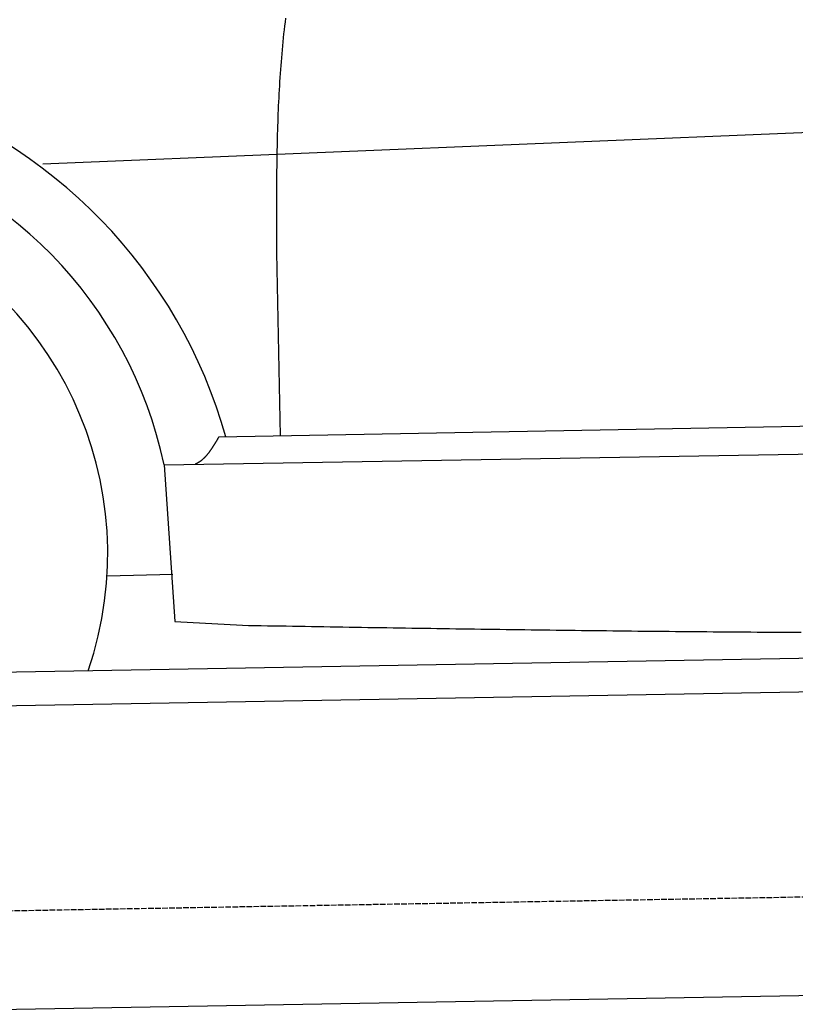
# Model space of a CAD drawing. Extents: x 1073 to 6773, y 6141 to 11466.
# Tile 4 of 53: x 2273 to 2963, y 8011 to 8886. Entities that reach past the tile are written whole.
import ezdxf

# ---------------------------------------------------------------- set-up
doc = ezdxf.new("R2010")
doc.units = 0
doc.linetypes.add('GEN3', pattern=[6.25, 5, -1.25])
doc.layers.get('0').update_dxf_attribs({"linetype": 'CONTINUOUS'})
doc.layers.add('3', color=6, linetype='GEN3')
doc.layers.add('CAR', color=10, linetype='CONTINUOUS')

msp = doc.modelspace()

# ---------------------------------------------------------------- linework, layer by layer
for p, q in [((1732.77, 8297.07), (4392.09, 8343.49)), ((4387.61, 8313.41), (1732.77, 8267.07)), ((4146.36, 8039.16), (1812.77, 7998.42))]:
    msp.add_line(p, q)
at = {"layer": '3'}
msp.add_line((1175.28, 8075.31), (6230.44, 8163.55), dxfattribs=at)
at = {"layer": 'CAR'}
for p, q in [((4447.57, 8846.57), (2294.05, 8757.67)), ((2501.92, 8679.33), (2505.13, 8516.28)), ((4402.52, 8551.05), (2450.45, 8515.28)), ((2401.87, 8490.68), (4396.24, 8523.64)), ((2401.87, 8490.68), (2411.32, 8351.2)), ((2351.09, 8392.04), (2409.77, 8393.45)), ((2411.32, 8351.2), (2471.46, 8348))]:
    msp.add_line(p, q, dxfattribs=at)
for points in [[(2509.79, 8887.61, 0), (2509.36, 8884.11, 0), (2508.94, 8880.6, 0), (2508.53, 8877.1, 0), (2508.15, 8873.58, 0), (2507.77, 8870.06, 0), (2507.41, 8866.54, 0), (2507.07, 8863.01, 0), (2506.74, 8859.48, 0), (2506.42, 8855.95, 0), (2506.11, 8852.41, 0), (2505.82, 8848.86, 0), (2505.55, 8845.32, 0), (2505.28, 8841.77, 0), (2505.03, 8838.21, 0), (2504.79, 8834.65, 0), (2504.56, 8831.09, 0), (2504.34, 8827.52, 0), (2504.13, 8823.95, 0), (2503.94, 8820.38, 0), (2503.75, 8816.81, 0), (2503.58, 8813.23, 0), (2503.41, 8809.64, 0), (2503.26, 8806.06, 0), (2503.11, 8802.47, 0), (2502.98, 8798.88, 0), (2502.85, 8795.29, 0), (2502.73, 8791.69, 0), (2502.62, 8788.09, 0), (2502.52, 8784.49, 0), (2502.43, 8780.89, 0), (2502.34, 8777.28, 0), (2502.26, 8773.67, 0), (2502.19, 8770.06, 0), (2502.13, 8766.45, 0), (2502.07, 8762.83, 0), (2502.02, 8759.22, 0), (2501.97, 8755.6, 0), (2501.93, 8751.98, 0), (2501.9, 8748.36, 0), (2501.87, 8744.73, 0), (2501.84, 8741.11, 0), (2501.82, 8737.48, 0), (2501.81, 8733.85, 0), (2501.8, 8730.22, 0), (2501.79, 8726.59, 0), (2501.79, 8722.96, 0), (2501.78, 8719.33, 0), (2501.79, 8715.7, 0), (2501.79, 8712.06, 0), (2501.8, 8708.43, 0), (2501.81, 8704.79, 0), (2501.82, 8701.15, 0), (2501.84, 8697.52, 0), (2501.85, 8693.88, 0), (2501.87, 8690.24, 0), (2501.88, 8686.61, 0), (2501.9, 8682.97, 0), (2501.92, 8679.33, 0)], [(2450.45, 8515.28, 0), (2450.31, 8515.04, 0), (2450.17, 8514.8, 0), (2450.03, 8514.56, 0), (2449.89, 8514.32, 0), (2449.75, 8514.08, 0), (2449.61, 8513.84, 0), (2449.47, 8513.6, 0), (2449.33, 8513.36, 0), (2449.19, 8513.12, 0), (2449.04, 8512.89, 0), (2448.9, 8512.65, 0), (2448.76, 8512.41, 0), (2448.62, 8512.17, 0), (2448.48, 8511.93, 0), (2448.34, 8511.69, 0), (2448.2, 8511.46, 0), (2448.05, 8511.22, 0), (2447.91, 8510.98, 0), (2447.77, 8510.75, 0), (2447.63, 8510.51, 0), (2447.48, 8510.27, 0), (2447.34, 8510.04, 0), (2447.2, 8509.8, 0), (2447.05, 8509.57, 0), (2446.91, 8509.33, 0), (2446.77, 8509.1, 0), (2446.62, 8508.87, 0), (2446.48, 8508.63, 0), (2446.34, 8508.4, 0), (2446.19, 8508.17, 0), (2446.05, 8507.94, 0), (2445.9, 8507.71, 0), (2445.76, 8507.48, 0), (2445.61, 8507.25, 0), (2445.46, 8507.02, 0), (2445.32, 8506.79, 0), (2445.17, 8506.56, 0), (2445.02, 8506.34, 0), (2444.88, 8506.11, 0), (2444.73, 8505.89, 0), (2444.58, 8505.66, 0), (2444.43, 8505.44, 0), (2444.28, 8505.21, 0), (2444.13, 8504.99, 0), (2443.99, 8504.77, 0), (2443.84, 8504.55, 0), (2443.69, 8504.33, 0), (2443.53, 8504.11, 0), (2443.38, 8503.89, 0), (2443.23, 8503.68, 0), (2443.08, 8503.46, 0), (2442.93, 8503.24, 0), (2442.78, 8503.03, 0), (2442.62, 8502.82, 0), (2442.47, 8502.6, 0), (2442.31, 8502.39, 0), (2442.16, 8502.18, 0), (2442, 8501.97, 0), (2441.85, 8501.77, 0), (2441.69, 8501.56, 0), (2441.54, 8501.35, 0), (2441.38, 8501.15, 0), (2441.22, 8500.94, 0), (2441.06, 8500.74, 0), (2440.9, 8500.54, 0), (2440.74, 8500.34, 0), (2440.58, 8500.14, 0), (2440.42, 8499.94, 0), (2440.26, 8499.75, 0), (2440.1, 8499.55, 0), (2439.94, 8499.36, 0), (2439.78, 8499.17, 0), (2439.61, 8498.97, 0), (2439.45, 8498.78, 0), (2439.28, 8498.6, 0), (2439.12, 8498.41, 0), (2438.95, 8498.22, 0), (2438.78, 8498.04, 0), (2438.62, 8497.86, 0), (2438.45, 8497.67, 0), (2438.28, 8497.49, 0), (2438.11, 8497.32, 0), (2437.94, 8497.14, 0), (2437.77, 8496.96, 0), (2437.6, 8496.79, 0), (2437.43, 8496.62, 0), (2437.25, 8496.45, 0), (2437.08, 8496.28, 0), (2436.9, 8496.11, 0), (2436.73, 8495.95, 0), (2436.55, 8495.78, 0), (2436.37, 8495.62, 0), (2436.2, 8495.46, 0), (2436.02, 8495.3, 0), (2435.84, 8495.14, 0), (2435.66, 8494.99, 0), (2435.48, 8494.83, 0), (2435.3, 8494.68, 0), (2435.11, 8494.53, 0), (2434.93, 8494.38, 0), (2434.74, 8494.24, 0), (2434.56, 8494.09, 0), (2434.37, 8493.95, 0), (2434.19, 8493.81, 0), (2434, 8493.67, 0), (2433.81, 8493.53, 0), (2433.62, 8493.4, 0), (2433.43, 8493.27, 0), (2433.24, 8493.13, 0), (2433.04, 8493.01, 0), (2432.85, 8492.88, 0), (2432.65, 8492.75, 0), (2432.46, 8492.63, 0), (2432.26, 8492.51, 0), (2432.07, 8492.39, 0), (2431.87, 8492.27, 0), (2431.67, 8492.16, 0), (2431.47, 8492.05, 0), (2431.26, 8491.94, 0), (2431.06, 8491.83, 0), (2430.86, 8491.73, 0), (2430.65, 8491.62, 0), (2430.45, 8491.52, 0), (2430.24, 8491.42, 0), (2430.03, 8491.33, 0), (2429.82, 8491.23, 0), (2429.61, 8491.14, 0)], [(2471.46, 8348, 0), (2477.04, 8347.9, 0), (2482.63, 8347.81, 0), (2488.21, 8347.71, 0), (2493.79, 8347.61, 0), (2499.37, 8347.52, 0), (2504.95, 8347.42, 0), (2510.53, 8347.33, 0), (2516.11, 8347.23, 0), (2521.69, 8347.14, 0), (2527.28, 8347.04, 0), (2532.86, 8346.95, 0), (2538.44, 8346.86, 0), (2544.02, 8346.76, 0), (2549.6, 8346.67, 0), (2555.18, 8346.58, 0), (2560.76, 8346.49, 0), (2566.34, 8346.4, 0), (2571.93, 8346.31, 0), (2577.51, 8346.22, 0), (2583.09, 8346.13, 0), (2588.67, 8346.04, 0), (2594.25, 8345.95, 0), (2599.83, 8345.86, 0), (2605.41, 8345.77, 0), (2610.99, 8345.69, 0), (2616.57, 8345.6, 0), (2622.16, 8345.51, 0), (2627.74, 8345.43, 0), (2633.32, 8345.34, 0), (2638.9, 8345.26, 0), (2644.48, 8345.17, 0), (2650.06, 8345.09, 0), (2655.64, 8345.01, 0), (2661.22, 8344.93, 0), (2666.8, 8344.84, 0), (2672.38, 8344.76, 0), (2677.97, 8344.68, 0), (2683.55, 8344.6, 0), (2689.13, 8344.53, 0), (2694.71, 8344.45, 0), (2700.29, 8344.37, 0), (2705.87, 8344.29, 0), (2711.45, 8344.22, 0), (2717.03, 8344.14, 0), (2722.61, 8344.07, 0), (2728.19, 8344, 0), (2733.78, 8343.92, 0), (2739.36, 8343.85, 0), (2744.94, 8343.78, 0), (2750.52, 8343.71, 0), (2756.1, 8343.64, 0), (2761.68, 8343.57, 0), (2767.26, 8343.5, 0), (2772.84, 8343.44, 0), (2778.42, 8343.37, 0), (2784, 8343.31, 0), (2789.58, 8343.24, 0), (2795.16, 8343.18, 0), (2800.74, 8343.12, 0), (2806.33, 8343.05, 0), (2811.91, 8342.99, 0), (2817.49, 8342.93, 0), (2823.07, 8342.88, 0), (2828.65, 8342.82, 0), (2834.23, 8342.76, 0), (2839.81, 8342.71, 0), (2845.39, 8342.65, 0), (2850.97, 8342.6, 0), (2856.55, 8342.55, 0), (2862.13, 8342.49, 0), (2867.71, 8342.44, 0), (2873.29, 8342.39, 0), (2878.87, 8342.35, 0), (2884.45, 8342.3, 0), (2890.03, 8342.25, 0), (2895.61, 8342.21, 0), (2901.2, 8342.16, 0), (2906.78, 8342.12, 0), (2912.36, 8342.08, 0), (2917.94, 8342.04, 0), (2923.52, 8342, 0), (2929.1, 8341.96, 0), (2934.68, 8341.92, 0), (2940.26, 8341.89, 0), (2945.84, 8341.85, 0), (2951.42, 8341.82, 0), (2957, 8341.79, 0), (2962.58, 8341.76, 0), (2968.16, 8341.73, 0)]]:
    msp.add_polyline3d(points, dxfattribs=at)
for centre, radius, start, end in [((2020.86, 8392.76), 452.82, 15.71402, 129.50797), ((2030.41, 8411.58), 379.79, 12.02177, 141.59755), ((2030.41, 8411.58), 321.28, 341.11182, 157.87788)]:
    msp.add_arc(centre, radius, start, end, dxfattribs=at)

doc.saveas('drawing.dxf')
